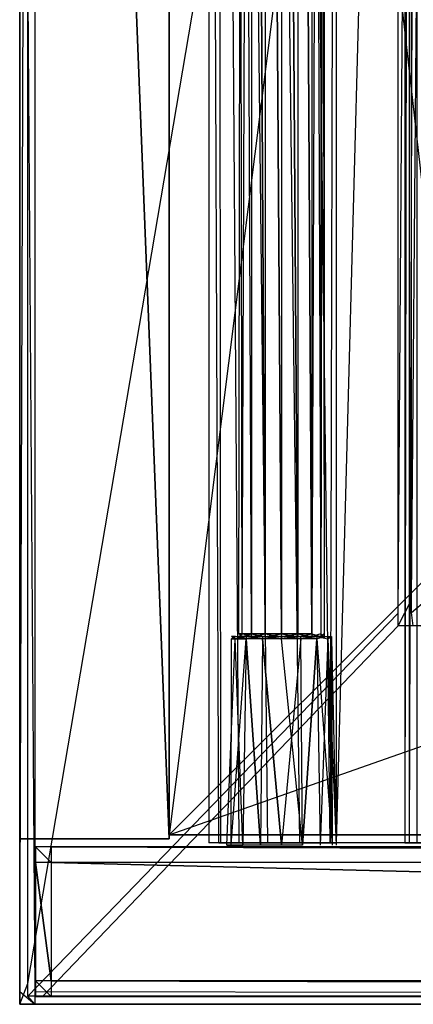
# Model space of a CAD drawing. Extents: x 0 to 1.2, y -0.5 to 0.
# Tile 1 of 21: x 0 to 0.05, y -0.5 to -0.38. Entities that reach past the tile are written whole.
import ezdxf

# ---------------------------------------------------------------- set-up
doc = ezdxf.new("R2010")
doc.units = 0
for name, color, linetype in [('L11_KORPUS_LEGATO_BO_X_11620__Y', 7, 'CONTINUOUS'), ('L13_KORPUS_LEGATO_3_N_B14100___', 7, 'CONTINUOUS'), ('L17_KORPUS_LEGATO_SE_X_190__Y_4', 7, 'CONTINUOUS'), ('L1_DRAWERBOX_LEGATO_REL_6_X_365', 7, 'CONTINUOUS'), ('L28_PLATTE_LEGATO_N_B14100__0__', 7, 'CONTINUOUS'), ('L3_DRAWERBOX_LEGATO_REL_4_X_139', 7, 'CONTINUOUS'), ('L8_FRONT_LEGATO_S2S2_X_3400__Y_', 7, 'CONTINUOUS')]:
    doc.layers.add(name, color=color, linetype=linetype)

msp = doc.modelspace()

# ---------------------------------------------------------------- linework, layer by layer
at = {"layer": 'L11_KORPUS_LEGATO_BO_X_11620__Y', "color": 8}
for points, invisible_edges in [([(0.019, -0.4785, 0.02), (0.019, -0.069, 0.001), (0.019, -0.4785, 0.001), (0.019, -0.4785, 0.02)], 13), ([(0.019, -0.069, 0.001), (0.019, -0.4785, 0.02), (0.019, -0.069, 0.02), (0.019, -0.069, 0.001)], 14), ([(1.181, -0.4785, 0.02), (0.019, -0.069, 0.02), (0.019, -0.4785, 0.02), (1.181, -0.4785, 0.02)], 13), ([(0.019, -0.069, 0.02), (1.181, -0.4785, 0.02), (1.181, -0.069, 0.02), (0.019, -0.069, 0.02)], 14), ([(1.181, -0.069, 0.001), (0.019, -0.4785, 0.001), (0.019, -0.069, 0.001), (1.181, -0.069, 0.001)], 13), ([(0.019, -0.4785, 0.001), (1.181, -0.069, 0.001), (1.181, -0.4785, 0.001), (0.019, -0.4785, 0.001)], 14), ([(1.181, -0.4785, 0.001), (0.019, -0.4785, 0.02), (0.019, -0.4785, 0.001), (1.181, -0.4785, 0.001)], 13), ([(0.019, -0.4785, 0.02), (1.181, -0.4785, 0.001), (1.181, -0.4785, 0.02), (0.019, -0.4785, 0.02)], 14)]:
    msp.add_3dface(points, dxfattribs=dict(at, invisible_edges=invisible_edges))
at = {"layer": 'L13_KORPUS_LEGATO_3_N_B14100___', "color": 8}
for points, invisible_edges in [([(0.079, 0, 0.313), (0.019, -0.4785, 0.313), (0.019, 0, 0.313), (0.079, 0, 0.313)], 10), ([(0.019, -0.4785, 0.313), (0.079, 0, 0.313), (0.079, -0.4185, 0.313), (0.019, -0.4785, 0.313)], 13), ([(0.019, -0.4785, 0.332), (0.019, 0, 0.313), (0.019, -0.4785, 0.313), (0.019, -0.4785, 0.332)], 13), ([(0.019, 0, 0.313), (0.019, -0.4785, 0.332), (0.019, 0, 0.332), (0.019, 0, 0.313)], 14), ([(0.079, -0.4185, 0.332), (0.019, 0, 0.332), (0.019, -0.4785, 0.332), (0.079, -0.4185, 0.332)], 13), ([(0.019, 0, 0.332), (0.079, -0.4185, 0.332), (0.079, 0, 0.332), (0.019, 0, 0.332)], 14), ([(0.019, -0.4785, 0.313), (0.079, -0.4185, 0.313), (1.181, -0.4785, 0.313), (0.019, -0.4785, 0.313)], 10), ([(1.181, -0.4785, 0.332), (0.079, -0.4185, 0.332), (0.019, -0.4785, 0.332), (1.181, -0.4785, 0.332)], 13), ([(1.181, -0.4785, 0.313), (0.019, -0.4785, 0.332), (0.019, -0.4785, 0.313), (1.181, -0.4785, 0.313)], 13), ([(0.019, -0.4785, 0.332), (1.181, -0.4785, 0.313), (1.181, -0.4785, 0.332), (0.019, -0.4785, 0.332)], 14)]:
    msp.add_3dface(points, dxfattribs=dict(at, invisible_edges=invisible_edges))
at = {"layer": 'L17_KORPUS_LEGATO_SE_X_190__Y_4', "color": 8}
for points, invisible_edges in [([(0.019, -0.479, 0.34), (0, 0, 0.34), (0, -0.479, 0.34), (0.019, -0.479, 0.34)], 13), ([(0, 0, 0.34), (0.019, -0.479, 0.34), (0.019, 0, 0.34), (0, 0, 0.34)], 14), ([(0, 0), (0.019, -0.479), (0, -0.479), (0, 0)], 13), ([(0.019, -0.479), (0, 0), (0.019, 0), (0.019, -0.479)], 14), ([(0, -0.479, 0.34), (0, 0), (0, -0.479), (0, -0.479, 0.34)], 13), ([(0, 0), (0, -0.479, 0.34), (0, 0, 0.34), (0, 0)], 14), ([(0.019, 0), (0.019, -0.479, 0.34), (0.019, -0.479), (0.019, 0)], 13), ([(0.019, -0.479, 0.34), (0.019, 0), (0.019, 0, 0.34), (0.019, -0.479, 0.34)], 14), ([(0.019, -0.479, 0.34), (0, -0.479), (0.019, -0.479), (0.019, -0.479, 0.34)], 13), ([(0, -0.479), (0.019, -0.479, 0.34), (0, -0.479, 0.34), (0, -0.479)], 14)]:
    msp.add_3dface(points, dxfattribs=dict(at, invisible_edges=invisible_edges))
at = {"layer": 'L1_DRAWERBOX_LEGATO_REL_6_X_365', "color": 8}
for points, invisible_edges in [([(0.060485, -0.4795, 0.032), (0.024, -0.1555, 0.032), (0.024, -0.4795, 0.032), (0.060485, -0.4795, 0.032)], 13), ([(0.024, -0.1555, 0.032), (0.060485, -0.4795, 0.032), (0.060485, -0.1555, 0.032), (0.024, -0.1555, 0.032)], 14), ([(0.024, -0.1555, 0.032), (0.025286, -0.4795, 0.10758), (0.024, -0.4795, 0.032), (0.024, -0.1555, 0.032)], 13), ([(0.025286, -0.4795, 0.10758), (0.024, -0.1555, 0.032), (0.025286, -0.1555, 0.10758), (0.025286, -0.4795, 0.10758)], 14), ([(0.025286, -0.1555, 0.10758), (0.025533, -0.4795, 0.110955), (0.025286, -0.4795, 0.10758), (0.025286, -0.1555, 0.10758)], 13), ([(0.025533, -0.4795, 0.110955), (0.025286, -0.1555, 0.10758), (0.025533, -0.1555, 0.110955), (0.025533, -0.4795, 0.110955)], 14), ([(0.025533, -0.1555, 0.110955), (0.02788, -0.4795, 0.114232), (0.025533, -0.4795, 0.110955), (0.025533, -0.1555, 0.110955)], 13), ([(0.02788, -0.4795, 0.114232), (0.025533, -0.1555, 0.110955), (0.02788, -0.1555, 0.114232), (0.02788, -0.4795, 0.114232)], 14), ([(0.02788, -0.1555, 0.114232), (0.031526, -0.4795, 0.115948), (0.02788, -0.4795, 0.114232), (0.02788, -0.1555, 0.114232)], 13), ([(0.031526, -0.4795, 0.115948), (0.02788, -0.1555, 0.114232), (0.031526, -0.1555, 0.115948), (0.031526, -0.4795, 0.115948)], 14), ([(0.031526, -0.1555, 0.115948), (0.035589, -0.4795, 0.115998), (0.031526, -0.4795, 0.115948), (0.031526, -0.1555, 0.115948)], 13), ([(0.035589, -0.4795, 0.115998), (0.031526, -0.1555, 0.115948), (0.035589, -0.1555, 0.115998), (0.035589, -0.4795, 0.115998)], 14), ([(0.035589, -0.1555, 0.115998), (0.039428, -0.4795, 0.114666), (0.035589, -0.4795, 0.115998), (0.035589, -0.1555, 0.115998)], 13), ([(0.039428, -0.4795, 0.114666), (0.035589, -0.1555, 0.115998), (0.039428, -0.1555, 0.114666), (0.039428, -0.4795, 0.114666)], 14), ([(0.039428, -0.4795, 0.114666), (0.04018, -0.1555, 0.113598), (0.04018, -0.4795, 0.113598), (0.039428, -0.4795, 0.114666)], 13), ([(0.04018, -0.1555, 0.113598), (0.039428, -0.4795, 0.114666), (0.039428, -0.1555, 0.114666), (0.04018, -0.1555, 0.113598)], 14), ([(0.04018, -0.4795, 0.113598), (0.048889, -0.1555, 0.060646), (0.048889, -0.4795, 0.060646), (0.04018, -0.4795, 0.113598)], 13), ([(0.048889, -0.1555, 0.060646), (0.04018, -0.4795, 0.113598), (0.04018, -0.1555, 0.113598), (0.048889, -0.1555, 0.060646)], 14), ([(0.048889, -0.4795, 0.060646), (0.04947, -0.1555, 0.058607), (0.04947, -0.4795, 0.058607), (0.048889, -0.4795, 0.060646)], 13), ([(0.04947, -0.1555, 0.058607), (0.048889, -0.4795, 0.060646), (0.048889, -0.1555, 0.060646), (0.04947, -0.1555, 0.058607)], 14), ([(0.04947, -0.4795, 0.058607), (0.050433, -0.1555, 0.056719), (0.050433, -0.4795, 0.056719), (0.04947, -0.4795, 0.058607)], 13), ([(0.050433, -0.1555, 0.056719), (0.04947, -0.4795, 0.058607), (0.04947, -0.1555, 0.058607), (0.050433, -0.1555, 0.056719)], 14), ([(0.025286, -0.4795, 0.10758), (0.060485, -0.4795, 0.032), (0.024, -0.4795, 0.032), (0.025286, -0.4795, 0.10758)], 13), ([(0.060485, -0.4795, 0.032), (0.025286, -0.4795, 0.10758), (0.04947, -0.4795, 0.058607), (0.060485, -0.4795, 0.032)], 10), ([(0.04947, -0.4795, 0.058607), (0.025286, -0.4795, 0.10758), (0.048889, -0.4795, 0.060646), (0.04947, -0.4795, 0.058607)], 10), ([(0.048889, -0.4795, 0.060646), (0.025286, -0.4795, 0.10758), (0.04018, -0.4795, 0.113598), (0.048889, -0.4795, 0.060646)], 13), ([(0.04018, -0.4795, 0.113598), (0.025286, -0.4795, 0.10758), (0.025533, -0.4795, 0.110955), (0.04018, -0.4795, 0.113598)], 14), ([(0.04018, -0.4795, 0.113598), (0.025533, -0.4795, 0.110955), (0.02788, -0.4795, 0.114232), (0.04018, -0.4795, 0.113598)], 15), ([(0.04018, -0.4795, 0.113598), (0.02788, -0.4795, 0.114232), (0.039428, -0.4795, 0.114666), (0.04018, -0.4795, 0.113598)], 15), ([(0.039428, -0.4795, 0.114666), (0.02788, -0.4795, 0.114232), (0.031526, -0.4795, 0.115948), (0.039428, -0.4795, 0.114666)], 15), ([(0.039428, -0.4795, 0.114666), (0.031526, -0.4795, 0.115948), (0.035589, -0.4795, 0.115998), (0.039428, -0.4795, 0.114666)], 9), ([(0.060485, -0.4795, 0.032), (0.04947, -0.4795, 0.058607), (0.050433, -0.4795, 0.056719), (0.060485, -0.4795, 0.032)], 13)]:
    msp.add_3dface(points, dxfattribs=dict(at, invisible_edges=invisible_edges))
at = {"layer": 'L28_PLATTE_LEGATO_N_B14100__0__', "color": 8}
for points, invisible_edges in [([(0.00192, -0.498375, 0.38), (0, -0.220523, 0.38), (0, -0.498375, 0.38), (0.00192, -0.498375, 0.38)], 13), ([(0, -0.220523, 0.38), (0.00192, -0.498375, 0.38), (0.00192, -0.220523, 0.38), (0, -0.220523, 0.38)], 14), ([(0.001013, -0.220523, 0.372564), (0, -0.498375, 0.3732), (0, -0.220523, 0.3732), (0.001013, -0.220523, 0.372564)], 13), ([(0, -0.498375, 0.3732), (0.001013, -0.220523, 0.372564), (0.001013, -0.497362, 0.372564), (0, -0.498375, 0.3732)], 14), ([(0, -0.498375, 0.378361), (0, -0.220523, 0.374378), (0, -0.498375, 0.374378), (0, -0.498375, 0.378361)], 13), ([(0, -0.220523, 0.374378), (0, -0.498375, 0.378361), (0, -0.220523, 0.378361), (0, -0.220523, 0.374378)], 14), ([(0, -0.498375, 0.38), (0, -0.220523, 0.378361), (0, -0.498375, 0.378361), (0, -0.498375, 0.38)], 13), ([(0, -0.220523, 0.378361), (0, -0.498375, 0.38), (0, -0.220523, 0.38), (0, -0.220523, 0.378361)], 14), ([(0, -0.498375, 0.374378), (0, -0.220523, 0.3732), (0, -0.498375, 0.3732), (0, -0.498375, 0.374378)], 13), ([(0, -0.220523, 0.3732), (0, -0.498375, 0.374378), (0, -0.220523, 0.374378), (0, -0.220523, 0.3732)], 14), ([(0.048041, -0.220523, 0.343069), (0.001013, -0.497362, 0.372564), (0.001013, -0.220523, 0.372564), (0.048041, -0.220523, 0.343069)], 13), ([(0.001013, -0.497362, 0.372564), (0.048041, -0.220523, 0.343069), (0.048041, -0.450334, 0.343069), (0.001013, -0.497362, 0.372564)], 14), ([(1.198322, -0.498375, 0.38), (0.00192, -0.220523, 0.38), (0.00192, -0.498375, 0.38), (1.198322, -0.498375, 0.38)], 13), ([(0.00192, -0.220523, 0.38), (1.198322, -0.498375, 0.38), (0.56491, -0.305801, 0.38), (0.00192, -0.220523, 0.38)], 10), ([(0.049744, -0.220523, 0.342), (0.048041, -0.450334, 0.343069), (0.048041, -0.220523, 0.343069), (0.049744, -0.220523, 0.342)], 13), ([(0.048041, -0.450334, 0.343069), (0.049744, -0.220523, 0.342), (0.049744, -0.448631, 0.342), (0.048041, -0.450334, 0.343069)], 14), ([(0.051665, -0.220523, 0.342), (0.049744, -0.448631, 0.342), (0.049744, -0.220523, 0.342), (0.051665, -0.220523, 0.342)], 13), ([(0.049744, -0.448631, 0.342), (0.051665, -0.220523, 0.342), (0.051665, -0.448631, 0.342), (0.049744, -0.448631, 0.342)], 14), ([(0.049744, -0.448631, 0.342), (0.048041, -0.451959, 0.343069), (0.048041, -0.450334, 0.343069), (0.049744, -0.448631, 0.342)], 13), ([(0.048041, -0.451959, 0.343069), (0.049744, -0.448631, 0.342), (0.049744, -0.450256, 0.342), (0.048041, -0.451959, 0.343069)], 14), ([(0.051665, -0.448631, 0.342), (0.049744, -0.450256, 0.342), (0.049744, -0.448631, 0.342), (0.051665, -0.448631, 0.342)], 13), ([(0.049744, -0.450256, 0.342), (0.051665, -0.448631, 0.342), (0.051665, -0.450256, 0.342), (0.049744, -0.450256, 0.342)], 14), ([(0.048041, -0.450334, 0.343069), (0.001013, -0.498987, 0.372564), (0.001013, -0.497362, 0.372564), (0.048041, -0.450334, 0.343069)], 13), ([(0.001013, -0.498987, 0.372564), (0.048041, -0.450334, 0.343069), (0.048041, -0.451959, 0.343069), (0.001013, -0.498987, 0.372564)], 14), ([(0.049744, -0.450256, 0.342), (0.049961, -0.451959, 0.343069), (0.048041, -0.451959, 0.343069), (0.049744, -0.450256, 0.342)], 13), ([(0.049961, -0.451959, 0.343069), (0.049744, -0.450256, 0.342), (0.051665, -0.450256, 0.342), (0.049961, -0.451959, 0.343069)], 14), ([(0.051665, -0.450256, 0.342), (1.150281, -0.451959, 0.343069), (0.049961, -0.451959, 0.343069), (0.051665, -0.450256, 0.342)], 13), ([(0.048041, -0.451959, 0.343069), (0.002933, -0.498987, 0.372564), (0.001013, -0.498987, 0.372564), (0.048041, -0.451959, 0.343069)], 13), ([(0.002933, -0.498987, 0.372564), (0.048041, -0.451959, 0.343069), (0.049961, -0.451959, 0.343069), (0.002933, -0.498987, 0.372564)], 14), ([(0.049961, -0.451959, 0.343069), (1.197308, -0.498987, 0.372564), (0.002933, -0.498987, 0.372564), (0.049961, -0.451959, 0.343069)], 13), ([(1.197308, -0.498987, 0.372564), (0.049961, -0.451959, 0.343069), (1.150281, -0.451959, 0.343069), (1.197308, -0.498987, 0.372564)], 14), ([(0.001013, -0.497362, 0.372564), (0, -0.5, 0.3732), (0, -0.498375, 0.3732), (0.001013, -0.497362, 0.372564)], 13), ([(0, -0.5, 0.3732), (0.001013, -0.497362, 0.372564), (0.001013, -0.498987, 0.372564), (0, -0.5, 0.3732)], 14), ([(0, -0.5, 0.378361), (0, -0.498375, 0.374378), (0, -0.5, 0.374378), (0, -0.5, 0.378361)], 13), ([(0, -0.498375, 0.374378), (0, -0.5, 0.378361), (0, -0.498375, 0.378361), (0, -0.498375, 0.374378)], 14), ([(0, -0.5, 0.374378), (0, -0.498375, 0.3732), (0, -0.5, 0.3732), (0, -0.5, 0.374378)], 13), ([(0, -0.498375, 0.3732), (0, -0.5, 0.374378), (0, -0.498375, 0.374378), (0, -0.498375, 0.3732)], 14), ([(0.00192, -0.5, 0.38), (0, -0.498375, 0.38), (0, -0.5, 0.38), (0.00192, -0.5, 0.38)], 13), ([(0, -0.498375, 0.38), (0.00192, -0.5, 0.38), (0.00192, -0.498375, 0.38), (0, -0.498375, 0.38)], 14), ([(0, -0.5, 0.38), (0, -0.498375, 0.378361), (0, -0.5, 0.378361), (0, -0.5, 0.38)], 13), ([(0, -0.498375, 0.378361), (0, -0.5, 0.38), (0, -0.498375, 0.38), (0, -0.498375, 0.378361)], 14), ([(1.198322, -0.5, 0.38), (0.00192, -0.498375, 0.38), (0.00192, -0.5, 0.38), (1.198322, -0.5, 0.38)], 13), ([(0.00192, -0.498375, 0.38), (1.198322, -0.5, 0.38), (1.198322, -0.498375, 0.38), (0.00192, -0.498375, 0.38)], 14), ([(0.001013, -0.498987, 0.372564), (0.00192, -0.5, 0.3732), (0, -0.5, 0.3732), (0.001013, -0.498987, 0.372564)], 13), ([(0.00192, -0.5, 0.378361), (0, -0.5, 0.374378), (0.00192, -0.5, 0.374378), (0.00192, -0.5, 0.378361)], 13), ([(0, -0.5, 0.374378), (0.00192, -0.5, 0.378361), (0, -0.5, 0.378361), (0, -0.5, 0.374378)], 14), ([(0.00192, -0.5, 0.374378), (0, -0.5, 0.3732), (0.00192, -0.5, 0.3732), (0.00192, -0.5, 0.374378)], 13), ([(0, -0.5, 0.3732), (0.00192, -0.5, 0.374378), (0, -0.5, 0.374378), (0, -0.5, 0.3732)], 14), ([(0.00192, -0.5, 0.38), (0, -0.5, 0.378361), (0.00192, -0.5, 0.378361), (0.00192, -0.5, 0.38)], 13), ([(0, -0.5, 0.378361), (0.00192, -0.5, 0.38), (0, -0.5, 0.38), (0, -0.5, 0.378361)], 14), ([(0.00192, -0.5, 0.3732), (0.001013, -0.498987, 0.372564), (0.002933, -0.498987, 0.372564), (0.00192, -0.5, 0.3732)], 14), ([(0.002933, -0.498987, 0.372564), (1.198322, -0.5, 0.3732), (0.00192, -0.5, 0.3732), (0.002933, -0.498987, 0.372564)], 13), ([(1.198322, -0.5, 0.374378), (0.00192, -0.5, 0.378361), (0.00192, -0.5, 0.374378), (1.198322, -0.5, 0.374378)], 13), ([(0.00192, -0.5, 0.378361), (1.198322, -0.5, 0.374378), (1.198322, -0.5, 0.378361), (0.00192, -0.5, 0.378361)], 14), ([(1.198322, -0.5, 0.378361), (0.00192, -0.5, 0.38), (0.00192, -0.5, 0.378361), (1.198322, -0.5, 0.378361)], 13), ([(0.00192, -0.5, 0.38), (1.198322, -0.5, 0.378361), (1.198322, -0.5, 0.38), (0.00192, -0.5, 0.38)], 14), ([(1.198322, -0.5, 0.3732), (0.00192, -0.5, 0.374378), (0.00192, -0.5, 0.3732), (1.198322, -0.5, 0.3732)], 13), ([(0.00192, -0.5, 0.374378), (1.198322, -0.5, 0.3732), (1.198322, -0.5, 0.374378), (0.00192, -0.5, 0.374378)], 14), ([(1.198322, -0.5, 0.3732), (0.002933, -0.498987, 0.372564), (1.197308, -0.498987, 0.372564), (1.198322, -0.5, 0.3732)], 14)]:
    msp.add_3dface(points, dxfattribs=dict(at, invisible_edges=invisible_edges))
at = {"layer": 'L3_DRAWERBOX_LEGATO_REL_4_X_139', "color": 8}
for points, invisible_edges in [([(0.027831, -0.143025, 0.1666), (0.028243, -0.452987, 0.168674), (0.027831, -0.452987, 0.1666), (0.027831, -0.143025, 0.1666)], 13), ([(0.028243, -0.452987, 0.168674), (0.027831, -0.143025, 0.1666), (0.028243, -0.143025, 0.168674), (0.028243, -0.452987, 0.168674)], 14), ([(0.028243, -0.143025, 0.164526), (0.027831, -0.452987, 0.1666), (0.028243, -0.452987, 0.164526), (0.028243, -0.143025, 0.164526)], 13), ([(0.027831, -0.452987, 0.1666), (0.028243, -0.143025, 0.164526), (0.027831, -0.143025, 0.1666), (0.027831, -0.452987, 0.1666)], 14), ([(0.028243, -0.143025, 0.168674), (0.029418, -0.452987, 0.170432), (0.028243, -0.452987, 0.168674), (0.028243, -0.143025, 0.168674)], 13), ([(0.029418, -0.452987, 0.170432), (0.028243, -0.143025, 0.168674), (0.029418, -0.143025, 0.170432), (0.029418, -0.452987, 0.170432)], 14), ([(0.029418, -0.143025, 0.162768), (0.028243, -0.452987, 0.164526), (0.029418, -0.452987, 0.162768), (0.029418, -0.143025, 0.162768)], 13), ([(0.028243, -0.452987, 0.164526), (0.029418, -0.143025, 0.162768), (0.028243, -0.143025, 0.164526), (0.028243, -0.452987, 0.164526)], 14), ([(0.029418, -0.143025, 0.170432), (0.031176, -0.452987, 0.171607), (0.029418, -0.452987, 0.170432), (0.029418, -0.143025, 0.170432)], 13), ([(0.031176, -0.452987, 0.171607), (0.029418, -0.143025, 0.170432), (0.031176, -0.143025, 0.171607), (0.031176, -0.452987, 0.171607)], 14), ([(0.031176, -0.452987, 0.161593), (0.029418, -0.143025, 0.162768), (0.029418, -0.452987, 0.162768), (0.031176, -0.452987, 0.161593)], 13), ([(0.029418, -0.143025, 0.162768), (0.031176, -0.452987, 0.161593), (0.031176, -0.143025, 0.161593), (0.029418, -0.143025, 0.162768)], 14), ([(0.031176, -0.143025, 0.171607), (0.03325, -0.452987, 0.172019), (0.031176, -0.452987, 0.171607), (0.031176, -0.143025, 0.171607)], 13), ([(0.03325, -0.452987, 0.172019), (0.031176, -0.143025, 0.171607), (0.03325, -0.143025, 0.172019), (0.03325, -0.452987, 0.172019)], 14), ([(0.03325, -0.452987, 0.161181), (0.031176, -0.143025, 0.161593), (0.031176, -0.452987, 0.161593), (0.03325, -0.452987, 0.161181)], 13), ([(0.031176, -0.143025, 0.161593), (0.03325, -0.452987, 0.161181), (0.03325, -0.143025, 0.161181), (0.031176, -0.143025, 0.161593)], 14), ([(0.035324, -0.452987, 0.161593), (0.03325, -0.143025, 0.161181), (0.03325, -0.452987, 0.161181), (0.035324, -0.452987, 0.161593)], 13), ([(0.03325, -0.143025, 0.161181), (0.035324, -0.452987, 0.161593), (0.035324, -0.143025, 0.161593), (0.03325, -0.143025, 0.161181)], 14), ([(0.03325, -0.143025, 0.172019), (0.035324, -0.452987, 0.171607), (0.03325, -0.452987, 0.172019), (0.03325, -0.143025, 0.172019)], 13), ([(0.035324, -0.452987, 0.171607), (0.03325, -0.143025, 0.172019), (0.035324, -0.143025, 0.171607), (0.035324, -0.452987, 0.171607)], 14), ([(0.037082, -0.452987, 0.162768), (0.035324, -0.143025, 0.161593), (0.035324, -0.452987, 0.161593), (0.037082, -0.452987, 0.162768)], 13), ([(0.035324, -0.143025, 0.161593), (0.037082, -0.452987, 0.162768), (0.037082, -0.143025, 0.162768), (0.035324, -0.143025, 0.161593)], 14), ([(0.035324, -0.143025, 0.171607), (0.037082, -0.452987, 0.170432), (0.035324, -0.452987, 0.171607), (0.035324, -0.143025, 0.171607)], 13), ([(0.037082, -0.452987, 0.170432), (0.035324, -0.143025, 0.171607), (0.037082, -0.143025, 0.170432), (0.037082, -0.452987, 0.170432)], 14), ([(0.038257, -0.452987, 0.164526), (0.037082, -0.143025, 0.162768), (0.037082, -0.452987, 0.162768), (0.038257, -0.452987, 0.164526)], 13), ([(0.037082, -0.143025, 0.162768), (0.038257, -0.452987, 0.164526), (0.038257, -0.143025, 0.164526), (0.037082, -0.143025, 0.162768)], 14), ([(0.037082, -0.452987, 0.170432), (0.038257, -0.143025, 0.168674), (0.038257, -0.452987, 0.168674), (0.037082, -0.452987, 0.170432)], 13), ([(0.038257, -0.143025, 0.168674), (0.037082, -0.452987, 0.170432), (0.037082, -0.143025, 0.170432), (0.038257, -0.143025, 0.168674)], 14), ([(0.03867, -0.452987, 0.1666), (0.038257, -0.143025, 0.164526), (0.038257, -0.452987, 0.164526), (0.03867, -0.452987, 0.1666)], 13), ([(0.038257, -0.143025, 0.164526), (0.03867, -0.452987, 0.1666), (0.03867, -0.143025, 0.1666), (0.038257, -0.143025, 0.164526)], 14), ([(0.038257, -0.452987, 0.168674), (0.03867, -0.143025, 0.1666), (0.03867, -0.452987, 0.1666), (0.038257, -0.452987, 0.168674)], 13), ([(0.03867, -0.143025, 0.1666), (0.038257, -0.452987, 0.168674), (0.038257, -0.143025, 0.168674), (0.03867, -0.143025, 0.1666)], 14), ([(0.026897, -0.453606, 0.1666), (0.026841, -0.4798, 0.169255), (0.026313, -0.4798, 0.1666), (0.026897, -0.453606, 0.1666)], 13), ([(0.02738, -0.453606, 0.164169), (0.026313, -0.4798, 0.1666), (0.026841, -0.4798, 0.163945), (0.02738, -0.453606, 0.164169)], 13), ([(0.026313, -0.4798, 0.1666), (0.02738, -0.453606, 0.164169), (0.026897, -0.453606, 0.1666), (0.026313, -0.4798, 0.1666)], 14), ([(0.026841, -0.4798, 0.169255), (0.026897, -0.453606, 0.1666), (0.02738, -0.453606, 0.169031), (0.026841, -0.4798, 0.169255)], 14), ([(0.02738, -0.453606, 0.169031), (0.028345, -0.4798, 0.171505), (0.026841, -0.4798, 0.169255), (0.02738, -0.453606, 0.169031)], 13), ([(0.028758, -0.453606, 0.162107), (0.026841, -0.4798, 0.163945), (0.028345, -0.4798, 0.161695), (0.028758, -0.453606, 0.162107)], 13), ([(0.026841, -0.4798, 0.163945), (0.028758, -0.453606, 0.162107), (0.02738, -0.453606, 0.164169), (0.026841, -0.4798, 0.163945)], 14), ([(0.027387, -0.4533, 0.164171), (0.026897, -0.453606, 0.1666), (0.02738, -0.453606, 0.164169), (0.027387, -0.4533, 0.164171)], 13), ([(0.026897, -0.453606, 0.1666), (0.027387, -0.4533, 0.164171), (0.026904, -0.4533, 0.1666), (0.026897, -0.453606, 0.1666)], 14), ([(0.026904, -0.4533, 0.1666), (0.02738, -0.453606, 0.169031), (0.026897, -0.453606, 0.1666), (0.026904, -0.4533, 0.1666)], 13), ([(0.028243, -0.4533, 0.164526), (0.026904, -0.4533, 0.1666), (0.027387, -0.4533, 0.164171), (0.028243, -0.4533, 0.164526)], 13), ([(0.026904, -0.4533, 0.1666), (0.028243, -0.4533, 0.164526), (0.027831, -0.4533, 0.1666), (0.026904, -0.4533, 0.1666)], 14), ([(0.027831, -0.4533, 0.1666), (0.027387, -0.4533, 0.169029), (0.026904, -0.4533, 0.1666), (0.027831, -0.4533, 0.1666)], 13), ([(0.02738, -0.453606, 0.169031), (0.026904, -0.4533, 0.1666), (0.027387, -0.4533, 0.169029), (0.02738, -0.453606, 0.169031)], 14), ([(0.028762, -0.4533, 0.162112), (0.02738, -0.453606, 0.164169), (0.028758, -0.453606, 0.162107), (0.028762, -0.4533, 0.162112)], 13), ([(0.02738, -0.453606, 0.164169), (0.028762, -0.4533, 0.162112), (0.027387, -0.4533, 0.164171), (0.02738, -0.453606, 0.164169)], 14), ([(0.027387, -0.4533, 0.169029), (0.028758, -0.453606, 0.171093), (0.02738, -0.453606, 0.169031), (0.027387, -0.4533, 0.169029)], 13), ([(0.028345, -0.4798, 0.171505), (0.02738, -0.453606, 0.169031), (0.028758, -0.453606, 0.171093), (0.028345, -0.4798, 0.171505)], 14), ([(0.029418, -0.4533, 0.170432), (0.027387, -0.4533, 0.169029), (0.028243, -0.4533, 0.168674), (0.029418, -0.4533, 0.170432)], 13), ([(0.027387, -0.4533, 0.169029), (0.029418, -0.4533, 0.170432), (0.028762, -0.4533, 0.171088), (0.027387, -0.4533, 0.169029)], 14), ([(0.029418, -0.4533, 0.162768), (0.027387, -0.4533, 0.164171), (0.028762, -0.4533, 0.162112), (0.029418, -0.4533, 0.162768)], 13), ([(0.027387, -0.4533, 0.164171), (0.029418, -0.4533, 0.162768), (0.028243, -0.4533, 0.164526), (0.027387, -0.4533, 0.164171)], 14), ([(0.027387, -0.4533, 0.169029), (0.027831, -0.4533, 0.1666), (0.028243, -0.4533, 0.168674), (0.027387, -0.4533, 0.169029)], 14), ([(0.028758, -0.453606, 0.171093), (0.027387, -0.4533, 0.169029), (0.028762, -0.4533, 0.171088), (0.028758, -0.453606, 0.171093)], 14), ([(0.028243, -0.452987, 0.164526), (0.027831, -0.4533, 0.1666), (0.028243, -0.4533, 0.164526), (0.028243, -0.452987, 0.164526)], 13), ([(0.027831, -0.4533, 0.1666), (0.028243, -0.452987, 0.164526), (0.027831, -0.452987, 0.1666), (0.027831, -0.4533, 0.1666)], 14), ([(0.027831, -0.452987, 0.1666), (0.028243, -0.4533, 0.168674), (0.027831, -0.4533, 0.1666), (0.027831, -0.452987, 0.1666)], 13), ([(0.028243, -0.4533, 0.168674), (0.027831, -0.452987, 0.1666), (0.028243, -0.452987, 0.168674), (0.028243, -0.4533, 0.168674)], 14), ([(0.029418, -0.452987, 0.162768), (0.028243, -0.4533, 0.164526), (0.029418, -0.4533, 0.162768), (0.029418, -0.452987, 0.162768)], 13), ([(0.028243, -0.4533, 0.164526), (0.029418, -0.452987, 0.162768), (0.028243, -0.452987, 0.164526), (0.028243, -0.4533, 0.164526)], 14), ([(0.028243, -0.452987, 0.168674), (0.029418, -0.4533, 0.170432), (0.028243, -0.4533, 0.168674), (0.028243, -0.452987, 0.168674)], 13), ([(0.029418, -0.4533, 0.170432), (0.028243, -0.452987, 0.168674), (0.029418, -0.452987, 0.170432), (0.029418, -0.4533, 0.170432)], 14), ([(0.028758, -0.453606, 0.171093), (0.030595, -0.4798, 0.173009), (0.028345, -0.4798, 0.171505), (0.028758, -0.453606, 0.171093)], 13), ([(0.030595, -0.4798, 0.160191), (0.028758, -0.453606, 0.162107), (0.028345, -0.4798, 0.161695), (0.030595, -0.4798, 0.160191)], 13), ([(0.030819, -0.453606, 0.16073), (0.028762, -0.4533, 0.162112), (0.028758, -0.453606, 0.162107), (0.030819, -0.453606, 0.16073)], 13), ([(0.028762, -0.4533, 0.171088), (0.030819, -0.453606, 0.17247), (0.028758, -0.453606, 0.171093), (0.028762, -0.4533, 0.171088)], 13), ([(0.030595, -0.4798, 0.173009), (0.028758, -0.453606, 0.171093), (0.030819, -0.453606, 0.17247), (0.030595, -0.4798, 0.173009)], 14), ([(0.028758, -0.453606, 0.162107), (0.030595, -0.4798, 0.160191), (0.030819, -0.453606, 0.16073), (0.028758, -0.453606, 0.162107)], 14), ([(0.031176, -0.4533, 0.171607), (0.028762, -0.4533, 0.171088), (0.029418, -0.4533, 0.170432), (0.031176, -0.4533, 0.171607)], 13), ([(0.028762, -0.4533, 0.171088), (0.031176, -0.4533, 0.171607), (0.030821, -0.4533, 0.172464), (0.028762, -0.4533, 0.171088)], 14), ([(0.031176, -0.4533, 0.161593), (0.028762, -0.4533, 0.162112), (0.030821, -0.4533, 0.160736), (0.031176, -0.4533, 0.161593)], 13), ([(0.028762, -0.4533, 0.162112), (0.031176, -0.4533, 0.161593), (0.029418, -0.4533, 0.162768), (0.028762, -0.4533, 0.162112)], 14), ([(0.028762, -0.4533, 0.162112), (0.030819, -0.453606, 0.16073), (0.030821, -0.4533, 0.160736), (0.028762, -0.4533, 0.162112)], 14), ([(0.030819, -0.453606, 0.17247), (0.028762, -0.4533, 0.171088), (0.030821, -0.4533, 0.172464), (0.030819, -0.453606, 0.17247)], 14), ([(0.031176, -0.4533, 0.161593), (0.029418, -0.452987, 0.162768), (0.029418, -0.4533, 0.162768), (0.031176, -0.4533, 0.161593)], 13), ([(0.029418, -0.452987, 0.162768), (0.031176, -0.4533, 0.161593), (0.031176, -0.452987, 0.161593), (0.029418, -0.452987, 0.162768)], 14), ([(0.031176, -0.452987, 0.171607), (0.029418, -0.4533, 0.170432), (0.029418, -0.452987, 0.170432), (0.031176, -0.452987, 0.171607)], 13), ([(0.029418, -0.4533, 0.170432), (0.031176, -0.452987, 0.171607), (0.031176, -0.4533, 0.171607), (0.029418, -0.4533, 0.170432)], 14), ([(0.03325, -0.4798, 0.159663), (0.030819, -0.453606, 0.16073), (0.030595, -0.4798, 0.160191), (0.03325, -0.4798, 0.159663)], 13), ([(0.030819, -0.453606, 0.17247), (0.03325, -0.4798, 0.173537), (0.030595, -0.4798, 0.173009), (0.030819, -0.453606, 0.17247)], 13), ([(0.030821, -0.4533, 0.172464), (0.03325, -0.453606, 0.172953), (0.030819, -0.453606, 0.17247), (0.030821, -0.4533, 0.172464)], 13), ([(0.03325, -0.453606, 0.160247), (0.030821, -0.4533, 0.160736), (0.030819, -0.453606, 0.16073), (0.03325, -0.453606, 0.160247)], 13), ([(0.030819, -0.453606, 0.16073), (0.03325, -0.4798, 0.159663), (0.03325, -0.453606, 0.160247), (0.030819, -0.453606, 0.16073)], 14), ([(0.03325, -0.4798, 0.173537), (0.030819, -0.453606, 0.17247), (0.03325, -0.453606, 0.172953), (0.03325, -0.4798, 0.173537)], 14), ([(0.03325, -0.4533, 0.161181), (0.030821, -0.4533, 0.160736), (0.03325, -0.4533, 0.160253), (0.03325, -0.4533, 0.161181)], 13), ([(0.030821, -0.4533, 0.160736), (0.03325, -0.4533, 0.161181), (0.031176, -0.4533, 0.161593), (0.030821, -0.4533, 0.160736)], 14), ([(0.03325, -0.4533, 0.172019), (0.030821, -0.4533, 0.172464), (0.031176, -0.4533, 0.171607), (0.03325, -0.4533, 0.172019)], 13), ([(0.030821, -0.4533, 0.172464), (0.03325, -0.4533, 0.172019), (0.03325, -0.4533, 0.172947), (0.030821, -0.4533, 0.172464)], 14), ([(0.03325, -0.453606, 0.172953), (0.030821, -0.4533, 0.172464), (0.03325, -0.4533, 0.172947), (0.03325, -0.453606, 0.172953)], 14), ([(0.030821, -0.4533, 0.160736), (0.03325, -0.453606, 0.160247), (0.03325, -0.4533, 0.160253), (0.030821, -0.4533, 0.160736)], 14), ([(0.03325, -0.4533, 0.161181), (0.031176, -0.452987, 0.161593), (0.031176, -0.4533, 0.161593), (0.03325, -0.4533, 0.161181)], 13), ([(0.031176, -0.452987, 0.161593), (0.03325, -0.4533, 0.161181), (0.03325, -0.452987, 0.161181), (0.031176, -0.452987, 0.161593)], 14), ([(0.03325, -0.452987, 0.172019), (0.031176, -0.4533, 0.171607), (0.031176, -0.452987, 0.171607), (0.03325, -0.452987, 0.172019)], 13), ([(0.031176, -0.4533, 0.171607), (0.03325, -0.452987, 0.172019), (0.03325, -0.4533, 0.172019), (0.031176, -0.4533, 0.171607)], 14), ([(0.035324, -0.452987, 0.171607), (0.03325, -0.4533, 0.172019), (0.03325, -0.452987, 0.172019), (0.035324, -0.452987, 0.171607)], 13), ([(0.03325, -0.4533, 0.172019), (0.035324, -0.452987, 0.171607), (0.035324, -0.4533, 0.171607), (0.03325, -0.4533, 0.172019)], 14), ([(0.035324, -0.4533, 0.161593), (0.03325, -0.452987, 0.161181), (0.03325, -0.4533, 0.161181), (0.035324, -0.4533, 0.161593)], 13), ([(0.03325, -0.452987, 0.161181), (0.035324, -0.4533, 0.161593), (0.035324, -0.452987, 0.161593), (0.03325, -0.452987, 0.161181)], 14), ([(0.035679, -0.4533, 0.160736), (0.03325, -0.4533, 0.161181), (0.03325, -0.4533, 0.160253), (0.035679, -0.4533, 0.160736)], 13), ([(0.03325, -0.4533, 0.161181), (0.035679, -0.4533, 0.160736), (0.035324, -0.4533, 0.161593), (0.03325, -0.4533, 0.161181)], 14), ([(0.035679, -0.4533, 0.172464), (0.03325, -0.4533, 0.172019), (0.035324, -0.4533, 0.171607), (0.035679, -0.4533, 0.172464)], 13), ([(0.03325, -0.4533, 0.172019), (0.035679, -0.4533, 0.172464), (0.03325, -0.4533, 0.172947), (0.03325, -0.4533, 0.172019)], 14), ([(0.035679, -0.4533, 0.172464), (0.03325, -0.453606, 0.172953), (0.03325, -0.4533, 0.172947), (0.035679, -0.4533, 0.172464)], 13), ([(0.03325, -0.453606, 0.172953), (0.035679, -0.4533, 0.172464), (0.035682, -0.453606, 0.17247), (0.03325, -0.453606, 0.172953)], 14), ([(0.035682, -0.453606, 0.16073), (0.03325, -0.4533, 0.160253), (0.03325, -0.453606, 0.160247), (0.035682, -0.453606, 0.16073)], 13), ([(0.03325, -0.4533, 0.160253), (0.035682, -0.453606, 0.16073), (0.035679, -0.4533, 0.160736), (0.03325, -0.4533, 0.160253)], 14), ([(0.03325, -0.4798, 0.159663), (0.035682, -0.453606, 0.16073), (0.03325, -0.453606, 0.160247), (0.03325, -0.4798, 0.159663)], 13), ([(0.035682, -0.453606, 0.16073), (0.03325, -0.4798, 0.159663), (0.035905, -0.4798, 0.160191), (0.035682, -0.453606, 0.16073)], 14), ([(0.03325, -0.453606, 0.172953), (0.035905, -0.4798, 0.173009), (0.03325, -0.4798, 0.173537), (0.03325, -0.453606, 0.172953)], 13), ([(0.035905, -0.4798, 0.173009), (0.03325, -0.453606, 0.172953), (0.035682, -0.453606, 0.17247), (0.035905, -0.4798, 0.173009)], 14), ([(0.037082, -0.452987, 0.170432), (0.035324, -0.4533, 0.171607), (0.035324, -0.452987, 0.171607), (0.037082, -0.452987, 0.170432)], 13), ([(0.035324, -0.4533, 0.171607), (0.037082, -0.452987, 0.170432), (0.037082, -0.4533, 0.170432), (0.035324, -0.4533, 0.171607)], 14), ([(0.037082, -0.4533, 0.162768), (0.035324, -0.452987, 0.161593), (0.035324, -0.4533, 0.161593), (0.037082, -0.4533, 0.162768)], 13), ([(0.035324, -0.452987, 0.161593), (0.037082, -0.4533, 0.162768), (0.037082, -0.452987, 0.162768), (0.035324, -0.452987, 0.161593)], 14), ([(0.037738, -0.4533, 0.162112), (0.035324, -0.4533, 0.161593), (0.035679, -0.4533, 0.160736), (0.037738, -0.4533, 0.162112)], 13), ([(0.035324, -0.4533, 0.161593), (0.037738, -0.4533, 0.162112), (0.037082, -0.4533, 0.162768), (0.035324, -0.4533, 0.161593)], 14), ([(0.037738, -0.4533, 0.171088), (0.035324, -0.4533, 0.171607), (0.037082, -0.4533, 0.170432), (0.037738, -0.4533, 0.171088)], 13), ([(0.035324, -0.4533, 0.171607), (0.037738, -0.4533, 0.171088), (0.035679, -0.4533, 0.172464), (0.035324, -0.4533, 0.171607)], 14), ([(0.037738, -0.4533, 0.171088), (0.035682, -0.453606, 0.17247), (0.035679, -0.4533, 0.172464), (0.037738, -0.4533, 0.171088)], 13), ([(0.035682, -0.453606, 0.16073), (0.037738, -0.4533, 0.162112), (0.035679, -0.4533, 0.160736), (0.035682, -0.453606, 0.16073)], 13), ([(0.035682, -0.453606, 0.17247), (0.037738, -0.4533, 0.171088), (0.037743, -0.453606, 0.171093), (0.035682, -0.453606, 0.17247)], 14), ([(0.037738, -0.4533, 0.162112), (0.035682, -0.453606, 0.16073), (0.037743, -0.453606, 0.162107), (0.037738, -0.4533, 0.162112)], 14), ([(0.035905, -0.4798, 0.160191), (0.037743, -0.453606, 0.162107), (0.035682, -0.453606, 0.16073), (0.035905, -0.4798, 0.160191)], 13), ([(0.037743, -0.453606, 0.171093), (0.035905, -0.4798, 0.173009), (0.035682, -0.453606, 0.17247), (0.037743, -0.453606, 0.171093)], 13), ([(0.037743, -0.453606, 0.162107), (0.035905, -0.4798, 0.160191), (0.038156, -0.4798, 0.161695), (0.037743, -0.453606, 0.162107)], 14), ([(0.035905, -0.4798, 0.173009), (0.037743, -0.453606, 0.171093), (0.038156, -0.4798, 0.171505), (0.035905, -0.4798, 0.173009)], 14), ([(0.037082, -0.4533, 0.170432), (0.038257, -0.452987, 0.168674), (0.038257, -0.4533, 0.168674), (0.037082, -0.4533, 0.170432)], 13), ([(0.038257, -0.452987, 0.168674), (0.037082, -0.4533, 0.170432), (0.037082, -0.452987, 0.170432), (0.038257, -0.452987, 0.168674)], 14), ([(0.038257, -0.4533, 0.164526), (0.037082, -0.452987, 0.162768), (0.037082, -0.4533, 0.162768), (0.038257, -0.4533, 0.164526)], 13), ([(0.037082, -0.452987, 0.162768), (0.038257, -0.4533, 0.164526), (0.038257, -0.452987, 0.164526), (0.037082, -0.452987, 0.162768)], 14), ([(0.039114, -0.4533, 0.164171), (0.037082, -0.4533, 0.162768), (0.037738, -0.4533, 0.162112), (0.039114, -0.4533, 0.164171)], 13), ([(0.037082, -0.4533, 0.162768), (0.039114, -0.4533, 0.164171), (0.038257, -0.4533, 0.164526), (0.037082, -0.4533, 0.162768)], 14), ([(0.039114, -0.4533, 0.169029), (0.037082, -0.4533, 0.170432), (0.038257, -0.4533, 0.168674), (0.039114, -0.4533, 0.169029)], 13), ([(0.037082, -0.4533, 0.170432), (0.039114, -0.4533, 0.169029), (0.037738, -0.4533, 0.171088), (0.037082, -0.4533, 0.170432)], 14), ([(0.03912, -0.453606, 0.164169), (0.037738, -0.4533, 0.162112), (0.037743, -0.453606, 0.162107), (0.03912, -0.453606, 0.164169)], 13), ([(0.037738, -0.4533, 0.162112), (0.03912, -0.453606, 0.164169), (0.039114, -0.4533, 0.164171), (0.037738, -0.4533, 0.162112)], 14), ([(0.039114, -0.4533, 0.169029), (0.037743, -0.453606, 0.171093), (0.037738, -0.4533, 0.171088), (0.039114, -0.4533, 0.169029)], 14), ([(0.037743, -0.453606, 0.171093), (0.039114, -0.4533, 0.169029), (0.03912, -0.453606, 0.169031), (0.037743, -0.453606, 0.171093)], 13), ([(0.03912, -0.453606, 0.169031), (0.038156, -0.4798, 0.171505), (0.037743, -0.453606, 0.171093), (0.03912, -0.453606, 0.169031)], 14), ([(0.03966, -0.4798, 0.163945), (0.037743, -0.453606, 0.162107), (0.038156, -0.4798, 0.161695), (0.03966, -0.4798, 0.163945)], 13), ([(0.037743, -0.453606, 0.162107), (0.03966, -0.4798, 0.163945), (0.03912, -0.453606, 0.164169), (0.037743, -0.453606, 0.162107)], 14), ([(0.038156, -0.4798, 0.171505), (0.03912, -0.453606, 0.169031), (0.03966, -0.4798, 0.169255), (0.038156, -0.4798, 0.171505)], 13), ([(0.038257, -0.4533, 0.168674), (0.03867, -0.452987, 0.1666), (0.03867, -0.4533, 0.1666), (0.038257, -0.4533, 0.168674)], 13), ([(0.03867, -0.452987, 0.1666), (0.038257, -0.4533, 0.168674), (0.038257, -0.452987, 0.168674), (0.03867, -0.452987, 0.1666)], 14), ([(0.03867, -0.4533, 0.1666), (0.038257, -0.452987, 0.164526), (0.038257, -0.4533, 0.164526), (0.03867, -0.4533, 0.1666)], 13), ([(0.038257, -0.452987, 0.164526), (0.03867, -0.4533, 0.1666), (0.03867, -0.452987, 0.1666), (0.038257, -0.452987, 0.164526)], 14), ([(0.039597, -0.4533, 0.1666), (0.038257, -0.4533, 0.164526), (0.039114, -0.4533, 0.164171), (0.039597, -0.4533, 0.1666)], 13), ([(0.038257, -0.4533, 0.164526), (0.039597, -0.4533, 0.1666), (0.03867, -0.4533, 0.1666), (0.038257, -0.4533, 0.164526)], 14), ([(0.039597, -0.4533, 0.1666), (0.038257, -0.4533, 0.168674), (0.03867, -0.4533, 0.1666), (0.039597, -0.4533, 0.1666)], 13), ([(0.038257, -0.4533, 0.168674), (0.039597, -0.4533, 0.1666), (0.039114, -0.4533, 0.169029), (0.038257, -0.4533, 0.168674)], 14), ([(0.039604, -0.453606, 0.1666), (0.039114, -0.4533, 0.164171), (0.03912, -0.453606, 0.164169), (0.039604, -0.453606, 0.1666)], 13), ([(0.039114, -0.4533, 0.164171), (0.039604, -0.453606, 0.1666), (0.039597, -0.4533, 0.1666), (0.039114, -0.4533, 0.164171)], 14), ([(0.039597, -0.4533, 0.1666), (0.03912, -0.453606, 0.169031), (0.039114, -0.4533, 0.169029), (0.039597, -0.4533, 0.1666)], 14), ([(0.03912, -0.453606, 0.169031), (0.039597, -0.4533, 0.1666), (0.039604, -0.453606, 0.1666), (0.03912, -0.453606, 0.169031)], 13), ([(0.039604, -0.453606, 0.1666), (0.03966, -0.4798, 0.169255), (0.03912, -0.453606, 0.169031), (0.039604, -0.453606, 0.1666)], 14), ([(0.040188, -0.4798, 0.1666), (0.03912, -0.453606, 0.164169), (0.03966, -0.4798, 0.163945), (0.040188, -0.4798, 0.1666)], 13), ([(0.03912, -0.453606, 0.164169), (0.040188, -0.4798, 0.1666), (0.039604, -0.453606, 0.1666), (0.03912, -0.453606, 0.164169)], 14), ([(0.03966, -0.4798, 0.169255), (0.039604, -0.453606, 0.1666), (0.040188, -0.4798, 0.1666), (0.03966, -0.4798, 0.169255)], 13)]:
    msp.add_3dface(points, dxfattribs=dict(at, invisible_edges=invisible_edges))
at = {"layer": 'L8_FRONT_LEGATO_S2S2_X_3400__Y_', "color": 8}
for points, invisible_edges in [([(0.004, -0.482, 0.34), (0.002, -0.48, 0.34), (0.002, -0.482, 0.34), (0.004, -0.482, 0.34)], 13), ([(0.002, -0.48, 0.34), (0.004, -0.482, 0.34), (0.004, -0.48, 0.34), (0.002, -0.48, 0.34)], 14), ([(0.002, -0.48), (0.004, -0.482), (0.002, -0.482), (0.002, -0.48)], 13), ([(0.004, -0.482), (0.002, -0.48), (0.004, -0.48), (0.004, -0.482)], 14), ([(0.002, -0.482, 0.338), (0.002, -0.48, 0.002), (0.002, -0.482, 0.002), (0.002, -0.482, 0.338)], 13), ([(0.002, -0.48, 0.002), (0.002, -0.482, 0.338), (0.002, -0.48, 0.338), (0.002, -0.48, 0.002)], 14), ([(0.002, -0.48, 0.002), (0.004, -0.48, 0.338), (0.004, -0.48, 0.002), (0.002, -0.48, 0.002)], 13), ([(0.004, -0.48, 0.338), (0.002, -0.48, 0.002), (0.002, -0.48, 0.338), (0.004, -0.48, 0.338)], 14), ([(0.002, -0.48, 0.338), (0.004, -0.48, 0.34), (0.004, -0.48, 0.338), (0.002, -0.48, 0.338)], 13), ([(0.004, -0.48, 0.34), (0.002, -0.48, 0.338), (0.002, -0.48, 0.34), (0.004, -0.48, 0.34)], 14), ([(0.002, -0.48), (0.004, -0.48, 0.002), (0.004, -0.48), (0.002, -0.48)], 13), ([(0.004, -0.48, 0.002), (0.002, -0.48), (0.002, -0.48, 0.002), (0.004, -0.48, 0.002)], 14), ([(0.002, -0.482, 0.002), (0.002, -0.48), (0.002, -0.482), (0.002, -0.482, 0.002)], 13), ([(0.002, -0.48), (0.002, -0.482, 0.002), (0.002, -0.48, 0.002), (0.002, -0.48)], 14), ([(0.002, -0.482, 0.34), (0.002, -0.48, 0.338), (0.002, -0.482, 0.338), (0.002, -0.482, 0.34)], 13), ([(0.002, -0.48, 0.338), (0.002, -0.482, 0.34), (0.002, -0.48, 0.34), (0.002, -0.48, 0.338)], 14), ([(0.596, -0.482, 0.34), (0.004, -0.48, 0.34), (0.004, -0.482, 0.34), (0.596, -0.482, 0.34)], 13), ([(0.004, -0.48, 0.34), (0.596, -0.482, 0.34), (0.596, -0.48, 0.34), (0.004, -0.48, 0.34)], 14), ([(0.004, -0.48), (0.596, -0.482), (0.004, -0.482), (0.004, -0.48)], 13), ([(0.596, -0.482), (0.004, -0.48), (0.596, -0.48), (0.596, -0.482)], 14), ([(0.004, -0.48, 0.002), (0.596, -0.48, 0.338), (0.596, -0.48, 0.002), (0.004, -0.48, 0.002)], 13), ([(0.596, -0.48, 0.338), (0.004, -0.48, 0.002), (0.004, -0.48, 0.338), (0.596, -0.48, 0.338)], 14), ([(0.004, -0.48, 0.338), (0.596, -0.48, 0.34), (0.596, -0.48, 0.338), (0.004, -0.48, 0.338)], 13), ([(0.596, -0.48, 0.34), (0.004, -0.48, 0.338), (0.004, -0.48, 0.34), (0.596, -0.48, 0.34)], 14), ([(0.004, -0.48), (0.596, -0.48, 0.002), (0.596, -0.48), (0.004, -0.48)], 13), ([(0.596, -0.48, 0.002), (0.004, -0.48), (0.004, -0.48, 0.002), (0.596, -0.48, 0.002)], 14), ([(0.002, -0.497, 0.338), (0.002, -0.482, 0.002), (0.002, -0.497, 0.002), (0.002, -0.497, 0.338)], 13), ([(0.002, -0.482, 0.002), (0.002, -0.497, 0.338), (0.002, -0.482, 0.338), (0.002, -0.482, 0.002)], 14), ([(0.002, -0.482), (0.004, -0.497), (0.002, -0.497), (0.002, -0.482)], 13), ([(0.004, -0.497), (0.002, -0.482), (0.004, -0.482), (0.004, -0.497)], 14), ([(0.002, -0.497, 0.002), (0.002, -0.482), (0.002, -0.497), (0.002, -0.497, 0.002)], 13), ([(0.002, -0.482), (0.002, -0.497, 0.002), (0.002, -0.482, 0.002), (0.002, -0.482)], 14), ([(0.004, -0.497, 0.34), (0.002, -0.482, 0.34), (0.002, -0.497, 0.34), (0.004, -0.497, 0.34)], 13), ([(0.002, -0.482, 0.34), (0.004, -0.497, 0.34), (0.004, -0.482, 0.34), (0.002, -0.482, 0.34)], 14), ([(0.002, -0.497, 0.34), (0.002, -0.482, 0.338), (0.002, -0.497, 0.338), (0.002, -0.497, 0.34)], 13), ([(0.002, -0.482, 0.338), (0.002, -0.497, 0.34), (0.002, -0.482, 0.34), (0.002, -0.482, 0.338)], 14), ([(0.004, -0.482), (0.596, -0.497), (0.004, -0.497), (0.004, -0.482)], 13), ([(0.596, -0.497), (0.004, -0.482), (0.596, -0.482), (0.596, -0.497)], 14), ([(0.596, -0.497, 0.34), (0.004, -0.482, 0.34), (0.004, -0.497, 0.34), (0.596, -0.497, 0.34)], 13), ([(0.004, -0.482, 0.34), (0.596, -0.497, 0.34), (0.596, -0.482, 0.34), (0.004, -0.482, 0.34)], 14), ([(0.002, -0.499, 0.34), (0.002, -0.497, 0.338), (0.002, -0.499, 0.338), (0.002, -0.499, 0.34)], 13), ([(0.002, -0.497, 0.338), (0.002, -0.499, 0.34), (0.002, -0.497, 0.34), (0.002, -0.497, 0.338)], 14), ([(0.002, -0.499, 0.338), (0.002, -0.497, 0.002), (0.002, -0.499, 0.002), (0.002, -0.499, 0.338)], 13), ([(0.002, -0.497, 0.002), (0.002, -0.499, 0.338), (0.002, -0.497, 0.338), (0.002, -0.497, 0.002)], 14), ([(0.002, -0.499, 0.002), (0.002, -0.497), (0.002, -0.499), (0.002, -0.499, 0.002)], 13), ([(0.002, -0.497), (0.002, -0.499, 0.002), (0.002, -0.497, 0.002), (0.002, -0.497)], 14), ([(0.002, -0.497), (0.004, -0.499), (0.002, -0.499), (0.002, -0.497)], 13), ([(0.004, -0.499), (0.002, -0.497), (0.004, -0.497), (0.004, -0.499)], 14), ([(0.004, -0.499, 0.34), (0.002, -0.497, 0.34), (0.002, -0.499, 0.34), (0.004, -0.499, 0.34)], 13), ([(0.002, -0.497, 0.34), (0.004, -0.499, 0.34), (0.004, -0.497, 0.34), (0.002, -0.497, 0.34)], 14), ([(0.004, -0.497), (0.596, -0.499), (0.004, -0.499), (0.004, -0.497)], 13), ([(0.596, -0.499), (0.004, -0.497), (0.596, -0.497), (0.596, -0.499)], 14), ([(0.596, -0.499, 0.34), (0.004, -0.497, 0.34), (0.004, -0.499, 0.34), (0.596, -0.499, 0.34)], 13), ([(0.004, -0.497, 0.34), (0.596, -0.499, 0.34), (0.596, -0.497, 0.34), (0.004, -0.497, 0.34)], 14), ([(0.004, -0.499, 0.002), (0.002, -0.499), (0.004, -0.499), (0.004, -0.499, 0.002)], 13), ([(0.002, -0.499), (0.004, -0.499, 0.002), (0.002, -0.499, 0.002), (0.002, -0.499)], 14), ([(0.004, -0.499, 0.338), (0.002, -0.499, 0.002), (0.004, -0.499, 0.002), (0.004, -0.499, 0.338)], 13), ([(0.002, -0.499, 0.002), (0.004, -0.499, 0.338), (0.002, -0.499, 0.338), (0.002, -0.499, 0.002)], 14), ([(0.004, -0.499, 0.34), (0.002, -0.499, 0.338), (0.004, -0.499, 0.338), (0.004, -0.499, 0.34)], 13), ([(0.002, -0.499, 0.338), (0.004, -0.499, 0.34), (0.002, -0.499, 0.34), (0.002, -0.499, 0.338)], 14), ([(0.596, -0.499, 0.338), (0.004, -0.499, 0.002), (0.596, -0.499, 0.002), (0.596, -0.499, 0.338)], 13), ([(0.004, -0.499, 0.002), (0.596, -0.499, 0.338), (0.004, -0.499, 0.338), (0.004, -0.499, 0.002)], 14), ([(0.596, -0.499, 0.002), (0.004, -0.499), (0.596, -0.499), (0.596, -0.499, 0.002)], 13), ([(0.004, -0.499), (0.596, -0.499, 0.002), (0.004, -0.499, 0.002), (0.004, -0.499)], 14), ([(0.596, -0.499, 0.34), (0.004, -0.499, 0.338), (0.596, -0.499, 0.338), (0.596, -0.499, 0.34)], 13), ([(0.004, -0.499, 0.338), (0.596, -0.499, 0.34), (0.004, -0.499, 0.34), (0.004, -0.499, 0.338)], 14)]:
    msp.add_3dface(points, dxfattribs=dict(at, invisible_edges=invisible_edges))

doc.saveas('drawing.dxf')
